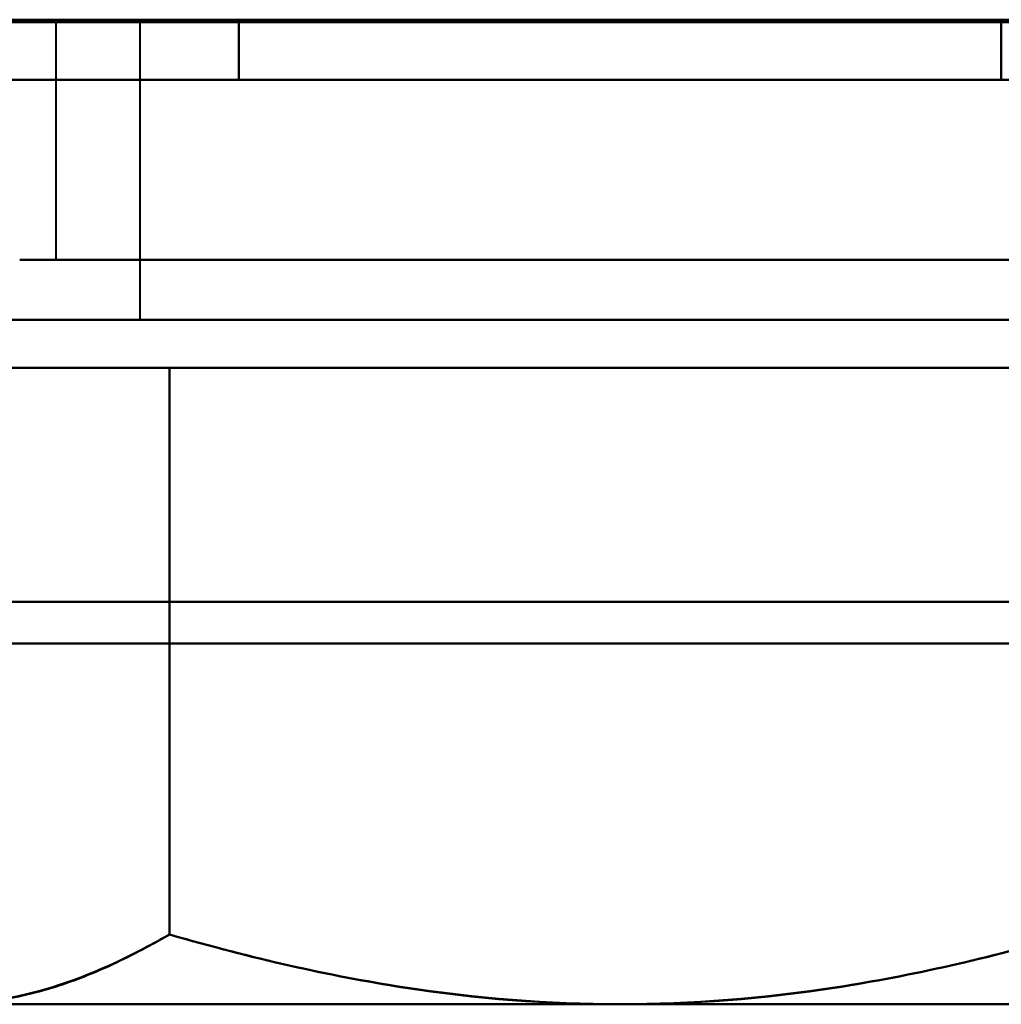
# Model space of a CAD drawing. Header units: millimetres. Extents: x -1442 to 3067, y -120 to 1010.
# Tile 4 of 71: x -320 to -312, y 121 to 129. Entities that reach past the tile are written whole.
import ezdxf

# ---------------------------------------------------------------- set-up
doc = ezdxf.new("R2010")
doc.units = ezdxf.units.MM
doc.layers.add('G-IMPT', color=8, linetype='Continuous', lineweight=40)

# ---------------------------------------------------------------- blocks, each defined once
blk = doc.blocks.new('NEXA 700 CALQUES_dwg-751640-Gauche')
at = {"layer": 'G-IMPT'}
for p, q in [((-315, 128.8523), (-321.65, 128.8523)), ((-308.35, 128.8523), (-321.65, 128.8523)), ((-321.65, 128.8523), (-315, 128.8523)), ((-315, 128.8523), (-321.65, 128.8523)), ((-308.35, 128.8523), (-321.65, 128.8523)), ((-321.65, 128.8523), (-315, 128.8523)), ((-315, 128.8523), (-321.65, 128.8523)), ((-308.35, 128.8523), (-321.65, 128.8523)), ((-321.65, 128.8523), (-315, 128.8523)), ((-315, 128.8523), (-321.65, 128.8523)), ((-308.35, 128.8523), (-321.65, 128.8523)), ((-321.65, 128.8523), (-315, 128.8523)), ((-319.7, 128.8523), (-319.7, 126.8723)), ((-319.7, 128.8523), (-319.7, 126.8723)), ((-319.7, 128.8523), (-319.7, 126.8723)), ((-319.7, 128.8523), (-319.7, 126.8723)), ((-312.65, 128.8523), (-319.7, 128.8523)), ((-319.7, 128.8523), (-315, 128.8523)), ((-312.65, 128.8523), (-319.7, 128.8523)), ((-319.7, 128.8523), (-315, 128.8523)), ((-312.65, 128.8523), (-319.7, 128.8523)), ((-319.7, 128.8523), (-315, 128.8523)), ((-312.65, 128.8523), (-319.7, 128.8523)), ((-319.7, 128.8523), (-315, 128.8523)), ((-319, 128.8523), (-319, 126.3723)), ((-319, 128.8523), (-319, 126.3723)), ((-319, 128.8523), (-319, 126.3723)), ((-319, 128.8523), (-319, 126.3723)), ((-319, 128.8523), (-313, 128.8523)), ((-315, 128.8523), (-319, 128.8523)), ((-319, 128.8523), (-313, 128.8523)), ((-315, 128.8523), (-319, 128.8523)), ((-319, 128.8523), (-313, 128.8523)), ((-315, 128.8523), (-319, 128.8523)), ((-319, 128.8523), (-313, 128.8523)), ((-315, 128.8523), (-319, 128.8523)), ((-315, 128.8523), (-317.35, 128.8523)), ((-315, 128.8523), (-317.35, 128.8523)), ((-315, 128.8523), (-317.35, 128.8523)), ((-315, 128.8523), (-317.35, 128.8523)), ((-317, 128.8523), (-315, 128.8523)), ((-317, 128.8523), (-315, 128.8523)), ((-317, 128.8523), (-315, 128.8523)), ((-317, 128.8523), (-315, 128.8523)), ((-308.35, 128.8523), (-315, 128.8523)), ((-315, 128.8523), (-308.35, 128.8523)), ((-308.35, 128.8523), (-315, 128.8523)), ((-315, 128.8523), (-308.35, 128.8523)), ((-308.35, 128.8523), (-315, 128.8523)), ((-315, 128.8523), (-308.35, 128.8523)), ((-308.35, 128.8523), (-315, 128.8523)), ((-315, 128.8523), (-308.35, 128.8523)), ((-315, 128.8523), (-311, 128.8523)), ((-310.3, 128.8523), (-315, 128.8523)), ((-315, 128.8523), (-310.3, 128.8523)), ((-311, 128.8523), (-315, 128.8523)), ((-315, 128.8523), (-311, 128.8523)), ((-310.3, 128.8523), (-315, 128.8523)), ((-315, 128.8523), (-310.3, 128.8523)), ((-311, 128.8523), (-315, 128.8523)), ((-315, 128.8523), (-311, 128.8523)), ((-310.3, 128.8523), (-315, 128.8523)), ((-315, 128.8523), (-310.3, 128.8523)), ((-311, 128.8523), (-315, 128.8523)), ((-315, 128.8523), (-311, 128.8523)), ((-310.3, 128.8523), (-315, 128.8523)), ((-315, 128.8523), (-310.3, 128.8523)), ((-311, 128.8523), (-315, 128.8523)), ((-361.4, 128.3723), (324.4, 128.3723)), ((325, 128.3723), (-345, 128.3723)), ((-326.4, 128.3723), (324.4, 128.3723)), ((-321.65, 128.3723), (-315, 128.3723)), ((-321.65, 128.3723), (-308.35, 128.3723)), ((-315, 128.3723), (-321.65, 128.3723)), ((-321.65, 128.3723), (-315, 128.3723)), ((-321.65, 128.3723), (-308.35, 128.3723)), ((-315, 128.3723), (-321.65, 128.3723)), ((-321.65, 128.3723), (-315, 128.3723)), ((-321.65, 128.3723), (-308.35, 128.3723)), ((-315, 128.3723), (-321.65, 128.3723)), ((-321.65, 128.3723), (-315, 128.3723)), ((-321.65, 128.3723), (-308.35, 128.3723)), ((-315, 128.3723), (-321.65, 128.3723)), ((-315, 128.3723), (-308.35, 128.3723)), ((-308.35, 128.3723), (-315, 128.3723)), ((-315, 128.3723), (-308.35, 128.3723)), ((-308.35, 128.3723), (-315, 128.3723)), ((-315, 128.3723), (-308.35, 128.3723)), ((-308.35, 128.3723), (-315, 128.3723)), ((-315, 128.3723), (-308.35, 128.3723)), ((-308.35, 128.3723), (-315, 128.3723)), ((-320, 126.8723), (-315, 126.8723)), ((-315, 126.8723), (-320, 126.8723)), ((-320, 126.8723), (-315, 126.8723)), ((-315, 126.8723), (-320, 126.8723)), ((-320, 126.8723), (-315, 126.8723)), ((-315, 126.8723), (-320, 126.8723)), ((-320, 126.8723), (-315, 126.8723)), ((-315, 126.8723), (-320, 126.8723)), ((-319.7, 126.8723), (-312.65, 126.8723)), ((-310.9297, 126.8723), (-319.7, 126.8723)), ((-319.7, 126.8723), (-312.65, 126.8723)), ((-310.9297, 126.8723), (-319.7, 126.8723)), ((-319.7, 126.8723), (-312.65, 126.8723)), ((-310.9297, 126.8723), (-319.7, 126.8723)), ((-319.7, 126.8723), (-312.65, 126.8723)), ((-310.9297, 126.8723), (-319.7, 126.8723)), ((-310.3, 126.8723), (-319.0703, 126.8723)), ((-310.3, 126.8723), (-319.0703, 126.8723)), ((-310.3, 126.8723), (-319.0703, 126.8723)), ((-310.3, 126.8723), (-319.0703, 126.8723)), ((-317.35, 126.8723), (-310.9297, 126.8723)), ((-317.35, 126.8723), (-310.9297, 126.8723)), ((-317.35, 126.8723), (-310.9297, 126.8723)), ((-317.35, 126.8723), (-310.9297, 126.8723)), ((-315, 126.8723), (-310, 126.8723)), ((-310, 126.8723), (-315, 126.8723)), ((-315, 126.8723), (-310, 126.8723)), ((-310, 126.8723), (-315, 126.8723)), ((-315, 126.8723), (-310, 126.8723)), ((-310, 126.8723), (-315, 126.8723)), ((-315, 126.8723), (-310, 126.8723)), ((-310, 126.8723), (-315, 126.8723)), ((-312.65, 126.8723), (-310.3, 126.8723)), ((-312.65, 126.8723), (-310.3, 126.8723)), ((-312.65, 126.8723), (-310.3, 126.8723)), ((-312.65, 126.8723), (-310.3, 126.8723)), ((325, 126.3723), (-345, 126.3723)), ((325, 126.3723), (-345, 126.3723)), ((-321.5, 126.3723), (-309.3708, 126.3723)), ((-321.5, 126.3723), (-309.3708, 126.3723)), ((-309.3708, 126.3723), (-321.5, 126.3723)), ((-309.3708, 126.3723), (-321.5, 126.3723)), ((-321.5, 126.3723), (-309.3708, 126.3723)), ((-321.5, 126.3723), (-309.3708, 126.3723)), ((-309.3708, 126.3723), (-321.5, 126.3723)), ((-309.3708, 126.3723), (-321.5, 126.3723)), ((-320.6292, 126.3723), (-308.5, 126.3723)), ((-320.6292, 126.3723), (-308.5, 126.3723)), ((-308.5, 126.3723), (-320.6292, 126.3723)), ((-308.5, 126.3723), (-320.6292, 126.3723)), ((-320.6292, 126.3723), (-308.5, 126.3723)), ((-320.6292, 126.3723), (-308.5, 126.3723)), ((-308.5, 126.3723), (-320.6292, 126.3723)), ((-308.5, 126.3723), (-320.6292, 126.3723)), ((-315, 126.3723), (-320, 126.3723)), ((-320, 126.3723), (-315, 126.3723)), ((-315, 126.3723), (-320, 126.3723)), ((-320, 126.3723), (-315, 126.3723)), ((-315, 126.3723), (-320, 126.3723)), ((-320, 126.3723), (-315, 126.3723)), ((-315, 126.3723), (-320, 126.3723)), ((-320, 126.3723), (-315, 126.3723)), ((-313, 126.3723), (-319, 126.3723)), ((-319, 126.3723), (-313, 126.3723)), ((-313, 126.3723), (-319, 126.3723)), ((-319, 126.3723), (-313, 126.3723)), ((-313, 126.3723), (-319, 126.3723)), ((-319, 126.3723), (-313, 126.3723)), ((-313, 126.3723), (-319, 126.3723)), ((-319, 126.3723), (-313, 126.3723)), ((-311, 126.3723), (-317, 126.3723)), ((-317, 126.3723), (-311, 126.3723)), ((-311, 126.3723), (-317, 126.3723)), ((-317, 126.3723), (-311, 126.3723)), ((-311, 126.3723), (-317, 126.3723)), ((-317, 126.3723), (-311, 126.3723)), ((-311, 126.3723), (-317, 126.3723)), ((-317, 126.3723), (-311, 126.3723)), ((-310, 126.3723), (-315, 126.3723)), ((-315, 126.3723), (-310, 126.3723)), ((-310, 126.3723), (-315, 126.3723)), ((-315, 126.3723), (-310, 126.3723)), ((-310, 126.3723), (-315, 126.3723)), ((-315, 126.3723), (-310, 126.3723)), ((-310, 126.3723), (-315, 126.3723)), ((-315, 126.3723), (-310, 126.3723)), ((-320.6292, 125.9723), (-315, 125.9723)), ((-320.6292, 125.9723), (-315, 125.9723)), ((-320.6292, 125.9723), (-315, 125.9723)), ((-320.6292, 125.9723), (-315, 125.9723)), ((-315, 125.9723), (-320.6292, 125.9723)), ((-315, 125.9723), (-320.6292, 125.9723)), ((-315, 125.9723), (-320.6292, 125.9723)), ((-315, 125.9723), (-320.6292, 125.9723)), ((-320.6292, 125.9723), (-315, 125.9723)), ((-320.6292, 125.9723), (-315, 125.9723)), ((-320.6292, 125.9723), (-315, 125.9723)), ((-320.6292, 125.9723), (-315, 125.9723)), ((-315, 125.9723), (-320.6292, 125.9723)), ((-315, 125.9723), (-320.6292, 125.9723)), ((-315, 125.9723), (-320.6292, 125.9723)), ((-315, 125.9723), (-320.6292, 125.9723)), ((-315, 125.9723), (-309.3708, 125.9723)), ((-315, 125.9723), (-309.3708, 125.9723)), ((-315, 125.9723), (-309.3708, 125.9723)), ((-315, 125.9723), (-309.3708, 125.9723)), ((-309.3708, 125.9723), (-315, 125.9723)), ((-309.3708, 125.9723), (-315, 125.9723)), ((-309.3708, 125.9723), (-315, 125.9723)), ((-309.3708, 125.9723), (-315, 125.9723)), ((-315, 125.9723), (-309.3708, 125.9723)), ((-315, 125.9723), (-309.3708, 125.9723)), ((-315, 125.9723), (-309.3708, 125.9723)), ((-315, 125.9723), (-309.3708, 125.9723)), ((-309.3708, 125.9723), (-315, 125.9723)), ((-309.3708, 125.9723), (-315, 125.9723)), ((-309.3708, 125.9723), (-315, 125.9723)), ((-309.3708, 125.9723), (-315, 125.9723)), ((-320.6292, 120.6723), (-315, 120.6723)), ((-320.6292, 120.6723), (-315, 120.6723)), ((-320.6292, 120.6723), (-315, 120.6723)), ((-320.6292, 120.6723), (-315, 120.6723)), ((-315, 120.6723), (-320.6292, 120.6723)), ((-315, 120.6723), (-320.6292, 120.6723)), ((-315, 120.6723), (-320.6292, 120.6723)), ((-315, 120.6723), (-320.6292, 120.6723)), ((-320.6292, 120.6723), (-315, 120.6723)), ((-320.6292, 120.6723), (-315, 120.6723)), ((-320.6292, 120.6723), (-315, 120.6723)), ((-320.6292, 120.6723), (-315, 120.6723)), ((-315, 120.6723), (-320.6292, 120.6723)), ((-315, 120.6723), (-320.6292, 120.6723)), ((-315, 120.6723), (-320.6292, 120.6723)), ((-315, 120.6723), (-320.6292, 120.6723)), ((-315, 120.6723), (-309.3708, 120.6723)), ((-315, 120.6723), (-309.3708, 120.6723)), ((-315, 120.6723), (-309.3708, 120.6723)), ((-315, 120.6723), (-309.3708, 120.6723)), ((-309.3708, 120.6723), (-315, 120.6723)), ((-309.3708, 120.6723), (-315, 120.6723)), ((-309.3708, 120.6723), (-315, 120.6723)), ((-309.3708, 120.6723), (-315, 120.6723)), ((-315, 120.6723), (-309.3708, 120.6723)), ((-315, 120.6723), (-309.3708, 120.6723)), ((-315, 120.6723), (-309.3708, 120.6723)), ((-315, 120.6723), (-309.3708, 120.6723)), ((-309.3708, 120.6723), (-315, 120.6723)), ((-309.3708, 120.6723), (-315, 120.6723)), ((-309.3708, 120.6723), (-315, 120.6723)), ((-309.3708, 120.6723), (-315, 120.6723))]:
    blk.add_line(p, q, dxfattribs=at)
at = {"layer": 'G-IMPT', "flags": 128}
for points in [[(-361.4, 128.8723), (-189.95, 128.8723), (-18.5, 128.8723), (152.95, 128.8723), (324.4, 128.8723)], [(-360.9, 128.8723), (-189.7, 128.8723), (-18.5, 128.8723), (152.7, 128.8723), (323.9, 128.8723)], [(323.9, 128.8723), (152.7, 128.8723), (-18.5, 128.8723), (-189.7, 128.8723), (-360.9, 128.8723)], [(-360.9, 128.8723), (-189.7, 128.8723), (-18.5, 128.8723), (152.7, 128.8723), (323.9, 128.8723)], [(323.9, 128.8723), (152.7, 128.8723), (-18.5, 128.8723), (-189.7, 128.8723), (-360.9, 128.8723)], [(323.9, 128.8723), (152.7, 128.8723), (-18.5, 128.8723), (-189.7, 128.8723), (-360.9, 128.8723)], [(-360.9, 128.8723), (-189.7, 128.8723), (-18.5, 128.8723), (152.7, 128.8723), (323.9, 128.8723)], [(-318.1754, 128.8523), (-318.9693, 128.8523), (-319.7631, 128.8523), (-320.557, 128.8523), (-321.3509, 128.8523)], [(-321.3509, 128.8523), (-320.557, 128.8523), (-319.7631, 128.8523), (-318.9693, 128.8523), (-318.1754, 128.8523)], [(-321.3509, 128.8523), (-320.557, 128.8523), (-319.7631, 128.8523), (-318.9693, 128.8523), (-318.1754, 128.8523)], [(-318.1754, 128.8523), (-318.9693, 128.8523), (-319.7631, 128.8523), (-320.557, 128.8523), (-321.3509, 128.8523)], [(-318.1754, 128.8523), (-318.9693, 128.8523), (-319.7631, 128.8523), (-320.557, 128.8523), (-321.3509, 128.8523)], [(-321.3509, 128.8523), (-320.557, 128.8523), (-319.7631, 128.8523), (-318.9693, 128.8523), (-318.1754, 128.8523)], [(-321.3509, 128.8523), (-320.557, 128.8523), (-319.7631, 128.8523), (-318.9693, 128.8523), (-318.1754, 128.8523)], [(-318.1754, 128.8523), (-318.9693, 128.8523), (-319.7631, 128.8523), (-320.557, 128.8523), (-321.3509, 128.8523)], [(-318.1754, 128.8523), (-318.9693, 128.8523), (-319.7631, 128.8523), (-320.557, 128.8523), (-321.3509, 128.8523)], [(-321.3509, 128.8523), (-320.557, 128.8523), (-319.7631, 128.8523), (-318.9693, 128.8523), (-318.1754, 128.8523)], [(-321.3509, 128.8523), (-320.557, 128.8523), (-319.7631, 128.8523), (-318.9693, 128.8523), (-318.1754, 128.8523)], [(-318.1754, 128.8523), (-318.9693, 128.8523), (-319.7631, 128.8523), (-320.557, 128.8523), (-321.3509, 128.8523)], [(-318.1754, 128.8523), (-318.9693, 128.8523), (-319.7631, 128.8523), (-320.557, 128.8523), (-321.3509, 128.8523)], [(-321.3509, 128.8523), (-320.557, 128.8523), (-319.7631, 128.8523), (-318.9693, 128.8523), (-318.1754, 128.8523)], [(-321.3509, 128.8523), (-320.557, 128.8523), (-319.7631, 128.8523), (-318.9693, 128.8523), (-318.1754, 128.8523)], [(-318.1754, 128.8523), (-318.9693, 128.8523), (-319.7631, 128.8523), (-320.557, 128.8523), (-321.3509, 128.8523)], [(-318.1754, 128.3723), (-318.1754, 128.4923), (-318.1754, 128.6123), (-318.1754, 128.7323), (-318.1754, 128.8523)], [(-318.1754, 128.8523), (-318.1754, 128.7323), (-318.1754, 128.6123), (-318.1754, 128.4923), (-318.1754, 128.3723)], [(-318.1754, 128.8523), (-316.5877, 128.8523), (-315, 128.8523), (-313.4123, 128.8523), (-311.8246, 128.8523)], [(-318.1754, 128.3723), (-318.1754, 128.4923), (-318.1754, 128.6123), (-318.1754, 128.7323), (-318.1754, 128.8523)], [(-311.8246, 128.8523), (-313.4123, 128.8523), (-315, 128.8523), (-316.5877, 128.8523), (-318.1754, 128.8523)], [(-318.1754, 128.8523), (-318.1754, 128.7323), (-318.1754, 128.6123), (-318.1754, 128.4923), (-318.1754, 128.3723)], [(-318.1754, 128.8523), (-316.5877, 128.8523), (-315, 128.8523), (-313.4123, 128.8523), (-311.8246, 128.8523)], [(-311.8246, 128.8523), (-313.4123, 128.8523), (-315, 128.8523), (-316.5877, 128.8523), (-318.1754, 128.8523)], [(-318.1754, 128.3723), (-318.1754, 128.4923), (-318.1754, 128.6123), (-318.1754, 128.7323), (-318.1754, 128.8523)], [(-318.1754, 128.8523), (-318.1754, 128.7323), (-318.1754, 128.6123), (-318.1754, 128.4923), (-318.1754, 128.3723)], [(-318.1754, 128.8523), (-316.5877, 128.8523), (-315, 128.8523), (-313.4123, 128.8523), (-311.8246, 128.8523)], [(-318.1754, 128.3723), (-318.1754, 128.4923), (-318.1754, 128.6123), (-318.1754, 128.7323), (-318.1754, 128.8523)], [(-311.8246, 128.8523), (-313.4123, 128.8523), (-315, 128.8523), (-316.5877, 128.8523), (-318.1754, 128.8523)], [(-318.1754, 128.8523), (-318.1754, 128.7323), (-318.1754, 128.6123), (-318.1754, 128.4923), (-318.1754, 128.3723)], [(-318.1754, 128.8523), (-316.5877, 128.8523), (-315, 128.8523), (-313.4123, 128.8523), (-311.8246, 128.8523)], [(-311.8246, 128.8523), (-313.4123, 128.8523), (-315, 128.8523), (-316.5877, 128.8523), (-318.1754, 128.8523)], [(-318.1754, 128.3723), (-318.1754, 128.4923), (-318.1754, 128.6123), (-318.1754, 128.7323), (-318.1754, 128.8523)], [(-318.1754, 128.8523), (-318.1754, 128.7323), (-318.1754, 128.6123), (-318.1754, 128.4923), (-318.1754, 128.3723)], [(-318.1754, 128.8523), (-316.5877, 128.8523), (-315, 128.8523), (-313.4123, 128.8523), (-311.8246, 128.8523)], [(-318.1754, 128.3723), (-318.1754, 128.4923), (-318.1754, 128.6123), (-318.1754, 128.7323), (-318.1754, 128.8523)], [(-311.8246, 128.8523), (-313.4123, 128.8523), (-315, 128.8523), (-316.5877, 128.8523), (-318.1754, 128.8523)], [(-318.1754, 128.8523), (-318.1754, 128.7323), (-318.1754, 128.6123), (-318.1754, 128.4923), (-318.1754, 128.3723)], [(-318.1754, 128.8523), (-316.5877, 128.8523), (-315, 128.8523), (-313.4123, 128.8523), (-311.8246, 128.8523)], [(-311.8246, 128.8523), (-313.4123, 128.8523), (-315, 128.8523), (-316.5877, 128.8523), (-318.1754, 128.8523)], [(-318.1754, 128.3723), (-318.1754, 128.4923), (-318.1754, 128.6123), (-318.1754, 128.7323), (-318.1754, 128.8523)], [(-318.1754, 128.8523), (-318.1754, 128.7323), (-318.1754, 128.6123), (-318.1754, 128.4923), (-318.1754, 128.3723)], [(-318.1754, 128.8523), (-316.5877, 128.8523), (-315, 128.8523), (-313.4123, 128.8523), (-311.8246, 128.8523)], [(-318.1754, 128.3723), (-318.1754, 128.4923), (-318.1754, 128.6123), (-318.1754, 128.7323), (-318.1754, 128.8523)], [(-311.8246, 128.8523), (-313.4123, 128.8523), (-315, 128.8523), (-316.5877, 128.8523), (-318.1754, 128.8523)], [(-318.1754, 128.8523), (-318.1754, 128.7323), (-318.1754, 128.6123), (-318.1754, 128.4923), (-318.1754, 128.3723)], [(-318.1754, 128.8523), (-316.5877, 128.8523), (-315, 128.8523), (-313.4123, 128.8523), (-311.8246, 128.8523)], [(-311.8246, 128.8523), (-313.4123, 128.8523), (-315, 128.8523), (-316.5877, 128.8523), (-318.1754, 128.8523)], [(-311.8246, 128.8523), (-311.8246, 128.7323), (-311.8246, 128.6123), (-311.8246, 128.4923), (-311.8246, 128.3723)], [(-311.8246, 128.8523), (-311.0307, 128.8523), (-310.2369, 128.8523), (-309.443, 128.8523), (-308.6491, 128.8523)], [(-311.8246, 128.3723), (-311.8246, 128.4923), (-311.8246, 128.6123), (-311.8246, 128.7323), (-311.8246, 128.8523)], [(-308.6491, 128.8523), (-309.443, 128.8523), (-310.2369, 128.8523), (-311.0307, 128.8523), (-311.8246, 128.8523)], [(-311.8246, 128.8523), (-311.8246, 128.7323), (-311.8246, 128.6123), (-311.8246, 128.4923), (-311.8246, 128.3723)], [(-311.8246, 128.3723), (-311.8246, 128.4923), (-311.8246, 128.6123), (-311.8246, 128.7323), (-311.8246, 128.8523)], [(-311.8246, 128.8523), (-311.8246, 128.7323), (-311.8246, 128.6123), (-311.8246, 128.4923), (-311.8246, 128.3723)], [(-308.6491, 128.8523), (-309.443, 128.8523), (-310.2369, 128.8523), (-311.0307, 128.8523), (-311.8246, 128.8523)], [(-311.8246, 128.8523), (-311.8246, 128.7323), (-311.8246, 128.6123), (-311.8246, 128.4923), (-311.8246, 128.3723)], [(-311.8246, 128.3723), (-311.8246, 128.4923), (-311.8246, 128.6123), (-311.8246, 128.7323), (-311.8246, 128.8523)], [(-311.8246, 128.8523), (-311.8246, 128.7323), (-311.8246, 128.6123), (-311.8246, 128.4923), (-311.8246, 128.3723)], [(-311.8246, 128.8523), (-311.0307, 128.8523), (-310.2369, 128.8523), (-309.443, 128.8523), (-308.6491, 128.8523)], [(-311.8246, 128.3723), (-311.8246, 128.4923), (-311.8246, 128.6123), (-311.8246, 128.7323), (-311.8246, 128.8523)], [(-308.6491, 128.8523), (-309.443, 128.8523), (-310.2369, 128.8523), (-311.0307, 128.8523), (-311.8246, 128.8523)], [(-311.8246, 128.8523), (-311.8246, 128.7323), (-311.8246, 128.6123), (-311.8246, 128.4923), (-311.8246, 128.3723)], [(-311.8246, 128.3723), (-311.8246, 128.4923), (-311.8246, 128.6123), (-311.8246, 128.7323), (-311.8246, 128.8523)], [(-311.8246, 128.8523), (-311.0307, 128.8523), (-310.2369, 128.8523), (-309.443, 128.8523), (-308.6491, 128.8523)], [(-308.6491, 128.8523), (-309.443, 128.8523), (-310.2369, 128.8523), (-311.0307, 128.8523), (-311.8246, 128.8523)], [(-311.8246, 128.8523), (-311.8246, 128.7323), (-311.8246, 128.6123), (-311.8246, 128.4923), (-311.8246, 128.3723)], [(-311.8246, 128.8523), (-311.0307, 128.8523), (-310.2369, 128.8523), (-309.443, 128.8523), (-308.6491, 128.8523)], [(-311.8246, 128.3723), (-311.8246, 128.4923), (-311.8246, 128.6123), (-311.8246, 128.7323), (-311.8246, 128.8523)], [(-308.6491, 128.8523), (-309.443, 128.8523), (-310.2369, 128.8523), (-311.0307, 128.8523), (-311.8246, 128.8523)], [(-311.8246, 128.8523), (-311.8246, 128.7323), (-311.8246, 128.6123), (-311.8246, 128.4923), (-311.8246, 128.3723)], [(-311.8246, 128.3723), (-311.8246, 128.4923), (-311.8246, 128.6123), (-311.8246, 128.7323), (-311.8246, 128.8523)], [(-311.8246, 128.8523), (-311.0307, 128.8523), (-310.2369, 128.8523), (-309.443, 128.8523), (-308.6491, 128.8523)], [(-308.6491, 128.8523), (-309.443, 128.8523), (-310.2369, 128.8523), (-311.0307, 128.8523), (-311.8246, 128.8523)], [(-361.4, 128.3723), (-189.95, 128.3723), (-18.5, 128.3723), (152.95, 128.3723), (324.4, 128.3723)], [(324.4, 128.3723), (152.95, 128.3723), (-18.5, 128.3723), (-189.95, 128.3723), (-361.4, 128.3723)], [(324.4, 128.3723), (157.05, 128.3723), (-10.3, 128.3723), (-177.65, 128.3723), (-345, 128.3723)], [(-345, 128.3723), (-177.65, 128.3723), (-10.3, 128.3723), (157.05, 128.3723), (324.4, 128.3723)], [(-345, 128.3723), (-177.65, 128.3723), (-10.3, 128.3723), (157.05, 128.3723), (324.4, 128.3723)], [(324.4, 128.3723), (157.05, 128.3723), (-10.3, 128.3723), (-177.65, 128.3723), (-345, 128.3723)], [(-326.4, 128.3723), (-165.3, 128.3723), (-4.2, 128.3723), (156.9, 128.3723), (318, 128.3723)], [(318, 128.3723), (156.9, 128.3723), (-4.2, 128.3723), (-165.3, 128.3723), (-326.4, 128.3723)], [(318, 128.3723), (156.9, 128.3723), (-4.2, 128.3723), (-165.3, 128.3723), (-326.4, 128.3723)], [(-326.4, 128.3723), (-165.3, 128.3723), (-4.2, 128.3723), (156.9, 128.3723), (318, 128.3723)], [(318, 128.3723), (156.9, 128.3723), (-4.2, 128.3723), (-165.3, 128.3723), (-326.4, 128.3723)], [(-326.4, 128.3723), (-165.3, 128.3723), (-4.2, 128.3723), (156.9, 128.3723), (318, 128.3723)], [(324.4, 128.3723), (161.7, 128.3723), (-1, 128.3723), (-163.7, 128.3723), (-326.4, 128.3723)], [(318, 128.3723), (156.9, 128.3723), (-4.2, 128.3723), (-165.3, 128.3723), (-326.4, 128.3723)], [(-326.4, 128.3723), (-165.3, 128.3723), (-4.2, 128.3723), (156.9, 128.3723), (318, 128.3723)], [(-326.4, 128.3723), (-163.7, 128.3723), (-1, 128.3723), (161.7, 128.3723), (324.4, 128.3723)], [(324.4, 128.3723), (161.7, 128.3723), (-1, 128.3723), (-163.7, 128.3723), (-326.4, 128.3723)], [(-326.4, 128.3723), (-163.7, 128.3723), (-1, 128.3723), (161.7, 128.3723), (324.4, 128.3723)], [(324.4, 128.3723), (161.7, 128.3723), (-1, 128.3723), (-163.7, 128.3723), (-326.4, 128.3723)], [(-326.4, 128.3723), (-163.7, 128.3723), (-1, 128.3723), (161.7, 128.3723), (324.4, 128.3723)], [(324.4, 128.3723), (161.7, 128.3723), (-1, 128.3723), (-163.7, 128.3723), (-326.4, 128.3723)], [(-326.4, 128.3723), (-163.7, 128.3723), (-1, 128.3723), (161.7, 128.3723), (324.4, 128.3723)], [(-321.3509, 128.3723), (-320.557, 128.3723), (-319.7631, 128.3723), (-318.9693, 128.3723), (-318.1754, 128.3723)], [(-318.1754, 128.3723), (-318.9693, 128.3723), (-319.7631, 128.3723), (-320.557, 128.3723), (-321.3509, 128.3723)], [(-318.1754, 128.3723), (-318.9693, 128.3723), (-319.7631, 128.3723), (-320.557, 128.3723), (-321.3509, 128.3723)], [(-321.3509, 128.3723), (-320.557, 128.3723), (-319.7631, 128.3723), (-318.9693, 128.3723), (-318.1754, 128.3723)], [(-321.3509, 128.3723), (-320.557, 128.3723), (-319.7631, 128.3723), (-318.9693, 128.3723), (-318.1754, 128.3723)], [(-318.1754, 128.3723), (-318.9693, 128.3723), (-319.7631, 128.3723), (-320.557, 128.3723), (-321.3509, 128.3723)], [(-318.1754, 128.3723), (-318.9693, 128.3723), (-319.7631, 128.3723), (-320.557, 128.3723), (-321.3509, 128.3723)], [(-321.3509, 128.3723), (-320.557, 128.3723), (-319.7631, 128.3723), (-318.9693, 128.3723), (-318.1754, 128.3723)], [(-321.3509, 128.3723), (-320.557, 128.3723), (-319.7631, 128.3723), (-318.9693, 128.3723), (-318.1754, 128.3723)], [(-318.1754, 128.3723), (-318.9693, 128.3723), (-319.7631, 128.3723), (-320.557, 128.3723), (-321.3509, 128.3723)], [(-318.1754, 128.3723), (-318.9693, 128.3723), (-319.7631, 128.3723), (-320.557, 128.3723), (-321.3509, 128.3723)], [(-321.3509, 128.3723), (-320.557, 128.3723), (-319.7631, 128.3723), (-318.9693, 128.3723), (-318.1754, 128.3723)], [(-321.3509, 128.3723), (-320.557, 128.3723), (-319.7631, 128.3723), (-318.9693, 128.3723), (-318.1754, 128.3723)], [(-318.1754, 128.3723), (-318.9693, 128.3723), (-319.7631, 128.3723), (-320.557, 128.3723), (-321.3509, 128.3723)], [(-318.1754, 128.3723), (-318.9693, 128.3723), (-319.7631, 128.3723), (-320.557, 128.3723), (-321.3509, 128.3723)], [(-321.3509, 128.3723), (-320.557, 128.3723), (-319.7631, 128.3723), (-318.9693, 128.3723), (-318.1754, 128.3723)], [(-311.8246, 128.3723), (-313.4123, 128.3723), (-315, 128.3723), (-316.5877, 128.3723), (-318.1754, 128.3723)], [(-318.1754, 128.3723), (-316.5877, 128.3723), (-315, 128.3723), (-313.4123, 128.3723), (-311.8246, 128.3723)], [(-318.1754, 128.3723), (-316.5877, 128.3723), (-315, 128.3723), (-313.4123, 128.3723), (-311.8246, 128.3723)], [(-311.8246, 128.3723), (-313.4123, 128.3723), (-315, 128.3723), (-316.5877, 128.3723), (-318.1754, 128.3723)], [(-311.8246, 128.3723), (-313.4123, 128.3723), (-315, 128.3723), (-316.5877, 128.3723), (-318.1754, 128.3723)], [(-318.1754, 128.3723), (-316.5877, 128.3723), (-315, 128.3723), (-313.4123, 128.3723), (-311.8246, 128.3723)], [(-318.1754, 128.3723), (-316.5877, 128.3723), (-315, 128.3723), (-313.4123, 128.3723), (-311.8246, 128.3723)], [(-311.8246, 128.3723), (-313.4123, 128.3723), (-315, 128.3723), (-316.5877, 128.3723), (-318.1754, 128.3723)], [(-311.8246, 128.3723), (-313.4123, 128.3723), (-315, 128.3723), (-316.5877, 128.3723), (-318.1754, 128.3723)], [(-318.1754, 128.3723), (-316.5877, 128.3723), (-315, 128.3723), (-313.4123, 128.3723), (-311.8246, 128.3723)], [(-318.1754, 128.3723), (-316.5877, 128.3723), (-315, 128.3723), (-313.4123, 128.3723), (-311.8246, 128.3723)], [(-311.8246, 128.3723), (-313.4123, 128.3723), (-315, 128.3723), (-316.5877, 128.3723), (-318.1754, 128.3723)], [(-311.8246, 128.3723), (-313.4123, 128.3723), (-315, 128.3723), (-316.5877, 128.3723), (-318.1754, 128.3723)], [(-318.1754, 128.3723), (-316.5877, 128.3723), (-315, 128.3723), (-313.4123, 128.3723), (-311.8246, 128.3723)], [(-318.1754, 128.3723), (-316.5877, 128.3723), (-315, 128.3723), (-313.4123, 128.3723), (-311.8246, 128.3723)], [(-311.8246, 128.3723), (-313.4123, 128.3723), (-315, 128.3723), (-316.5877, 128.3723), (-318.1754, 128.3723)], [(-308.6491, 128.3723), (-309.443, 128.3723), (-310.2369, 128.3723), (-311.0307, 128.3723), (-311.8246, 128.3723)], [(-308.6491, 128.3723), (-309.443, 128.3723), (-310.2369, 128.3723), (-311.0307, 128.3723), (-311.8246, 128.3723)], [(-311.8246, 128.3723), (-311.0307, 128.3723), (-310.2369, 128.3723), (-309.443, 128.3723), (-308.6491, 128.3723)], [(-308.6491, 128.3723), (-309.443, 128.3723), (-310.2369, 128.3723), (-311.0307, 128.3723), (-311.8246, 128.3723)], [(-311.8246, 128.3723), (-311.0307, 128.3723), (-310.2369, 128.3723), (-309.443, 128.3723), (-308.6491, 128.3723)], [(-311.8246, 128.3723), (-311.0307, 128.3723), (-310.2369, 128.3723), (-309.443, 128.3723), (-308.6491, 128.3723)], [(-308.6491, 128.3723), (-309.443, 128.3723), (-310.2369, 128.3723), (-311.0307, 128.3723), (-311.8246, 128.3723)], [(-308.6491, 128.3723), (-309.443, 128.3723), (-310.2369, 128.3723), (-311.0307, 128.3723), (-311.8246, 128.3723)], [(-311.8246, 128.3723), (-311.0307, 128.3723), (-310.2369, 128.3723), (-309.443, 128.3723), (-308.6491, 128.3723)], [(-311.8246, 128.3723), (-311.0307, 128.3723), (-310.2369, 128.3723), (-309.443, 128.3723), (-308.6491, 128.3723)], [(-308.6491, 128.3723), (-309.443, 128.3723), (-310.2369, 128.3723), (-311.0307, 128.3723), (-311.8246, 128.3723)], [(-345, 126.3723), (-177.5, 126.3723), (-10, 126.3723), (157.5, 126.3723), (325, 126.3723)], [(325, 126.3723), (157.5, 126.3723), (-10, 126.3723), (-177.5, 126.3723), (-345, 126.3723)], [(325, 126.3723), (157.5, 126.3723), (-10, 126.3723), (-177.5, 126.3723), (-345, 126.3723)], [(-345, 126.3723), (-177.5, 126.3723), (-10, 126.3723), (157.5, 126.3723), (325, 126.3723)], [(325, 126.3723), (157.5, 126.3723), (-10, 126.3723), (-177.5, 126.3723), (-345, 126.3723)], [(-345, 126.3723), (-177.5, 126.3723), (-10, 126.3723), (157.5, 126.3723), (325, 126.3723)], [(-345, 126.3723), (-177.5, 126.3723), (-10, 126.3723), (157.5, 126.3723), (325, 126.3723)], [(325, 126.3723), (157.5, 126.3723), (-10, 126.3723), (-177.5, 126.3723), (-345, 126.3723)], [(-338, 126.3723), (-174, 126.3723), (-10, 126.3723), (154, 126.3723), (318, 126.3723)], [(318, 126.3723), (154, 126.3723), (-10, 126.3723), (-174, 126.3723), (-338, 126.3723)], [(318, 126.3723), (154, 126.3723), (-10, 126.3723), (-174, 126.3723), (-338, 126.3723)], [(-338, 126.3723), (-174, 126.3723), (-10, 126.3723), (154, 126.3723), (318, 126.3723)], [(318, 126.3723), (154, 126.3723), (-10, 126.3723), (-174, 126.3723), (-338, 126.3723)], [(-338, 126.3723), (-174, 126.3723), (-10, 126.3723), (154, 126.3723), (318, 126.3723)], [(-338, 126.3723), (-174, 126.3723), (-10, 126.3723), (154, 126.3723), (318, 126.3723)], [(318, 126.3723), (154, 126.3723), (-10, 126.3723), (-174, 126.3723), (-338, 126.3723)], [(-318.7528, 125.9723), (-319.2219, 125.9723), (-319.691, 125.9723), (-320.1601, 125.9723), (-320.6292, 125.9723)], [(-320.6292, 125.9723), (-320.1601, 125.9723), (-319.691, 125.9723), (-319.2219, 125.9723), (-318.7528, 125.9723)], [(-318.7528, 125.9723), (-319.2219, 125.9723), (-319.691, 125.9723), (-320.1601, 125.9723), (-320.6292, 125.9723)], [(-320.6292, 125.9723), (-320.1601, 125.9723), (-319.691, 125.9723), (-319.2219, 125.9723), (-318.7528, 125.9723)], [(-318.7528, 125.9723), (-319.2219, 125.9723), (-319.691, 125.9723), (-320.1601, 125.9723), (-320.6292, 125.9723)], [(-320.6292, 125.9723), (-320.1601, 125.9723), (-319.691, 125.9723), (-319.2219, 125.9723), (-318.7528, 125.9723)], [(-318.7528, 125.9723), (-319.2219, 125.9723), (-319.691, 125.9723), (-320.1601, 125.9723), (-320.6292, 125.9723)], [(-320.6292, 125.9723), (-320.1601, 125.9723), (-319.691, 125.9723), (-319.2219, 125.9723), (-318.7528, 125.9723)], [(-318.7528, 125.9723), (-319.2219, 125.9723), (-319.691, 125.9723), (-320.1601, 125.9723), (-320.6292, 125.9723)], [(-320.6292, 125.9723), (-320.1601, 125.9723), (-319.691, 125.9723), (-319.2219, 125.9723), (-318.7528, 125.9723)], [(-318.7528, 125.9723), (-319.2219, 125.9723), (-319.691, 125.9723), (-320.1601, 125.9723), (-320.6292, 125.9723)], [(-320.6292, 125.9723), (-320.1601, 125.9723), (-319.691, 125.9723), (-319.2219, 125.9723), (-318.7528, 125.9723)], [(-318.7528, 125.9723), (-319.2219, 125.9723), (-319.691, 125.9723), (-320.1601, 125.9723), (-320.6292, 125.9723)], [(-320.6292, 125.9723), (-320.1601, 125.9723), (-319.691, 125.9723), (-319.2219, 125.9723), (-318.7528, 125.9723)], [(-318.7528, 125.9723), (-319.2219, 125.9723), (-319.691, 125.9723), (-320.1601, 125.9723), (-320.6292, 125.9723)], [(-320.6292, 125.9723), (-320.1601, 125.9723), (-319.691, 125.9723), (-319.2219, 125.9723), (-318.7528, 125.9723)], [(-318.7528, 121.2529), (-318.7528, 122.4327), (-318.7528, 123.6126), (-318.7528, 124.7924), (-318.7528, 125.9723)], [(-318.7528, 125.9723), (-317.8146, 125.9723), (-316.8764, 125.9723), (-315.9382, 125.9723), (-315, 125.9723)], [(-315, 125.9723), (-315.9382, 125.9723), (-316.8764, 125.9723), (-317.8146, 125.9723), (-318.7528, 125.9723)], [(-318.7528, 125.9723), (-318.7528, 124.7924), (-318.7528, 123.6126), (-318.7528, 122.4327), (-318.7528, 121.2529)], [(-318.7528, 121.2529), (-318.7528, 122.4327), (-318.7528, 123.6126), (-318.7528, 124.7924), (-318.7528, 125.9723)], [(-318.7528, 125.9723), (-318.7528, 124.7924), (-318.7528, 123.6126), (-318.7528, 122.4327), (-318.7528, 121.2529)], [(-318.7528, 121.2529), (-318.7528, 122.4327), (-318.7528, 123.6126), (-318.7528, 124.7924), (-318.7528, 125.9723)], [(-318.7528, 125.9723), (-317.8146, 125.9723), (-316.8764, 125.9723), (-315.9382, 125.9723), (-315, 125.9723)], [(-315, 125.9723), (-315.9382, 125.9723), (-316.8764, 125.9723), (-317.8146, 125.9723), (-318.7528, 125.9723)], [(-318.7528, 125.9723), (-318.7528, 124.7924), (-318.7528, 123.6126), (-318.7528, 122.4327), (-318.7528, 121.2529)], [(-318.7528, 121.2529), (-318.7528, 122.4327), (-318.7528, 123.6126), (-318.7528, 124.7924), (-318.7528, 125.9723)], [(-318.7528, 125.9723), (-318.7528, 124.7924), (-318.7528, 123.6126), (-318.7528, 122.4327), (-318.7528, 121.2529)], [(-315, 125.9723), (-315.9382, 125.9723), (-316.8764, 125.9723), (-317.8146, 125.9723), (-318.7528, 125.9723)], [(-318.7528, 125.9723), (-317.8146, 125.9723), (-316.8764, 125.9723), (-315.9382, 125.9723), (-315, 125.9723)], [(-315, 125.9723), (-315.9382, 125.9723), (-316.8764, 125.9723), (-317.8146, 125.9723), (-318.7528, 125.9723)], [(-318.7528, 125.9723), (-317.8146, 125.9723), (-316.8764, 125.9723), (-315.9382, 125.9723), (-315, 125.9723)], [(-318.7528, 121.2529), (-318.7528, 122.4327), (-318.7528, 123.6126), (-318.7528, 124.7924), (-318.7528, 125.9723)], [(-318.7528, 125.9723), (-317.8146, 125.9723), (-316.8764, 125.9723), (-315.9382, 125.9723), (-315, 125.9723)], [(-315, 125.9723), (-315.9382, 125.9723), (-316.8764, 125.9723), (-317.8146, 125.9723), (-318.7528, 125.9723)], [(-318.7528, 125.9723), (-318.7528, 124.7924), (-318.7528, 123.6126), (-318.7528, 122.4327), (-318.7528, 121.2529)], [(-318.7528, 121.2529), (-318.7528, 122.4327), (-318.7528, 123.6126), (-318.7528, 124.7924), (-318.7528, 125.9723)], [(-318.7528, 125.9723), (-318.7528, 124.7924), (-318.7528, 123.6126), (-318.7528, 122.4327), (-318.7528, 121.2529)], [(-318.7528, 121.2529), (-318.7528, 122.4327), (-318.7528, 123.6126), (-318.7528, 124.7924), (-318.7528, 125.9723)], [(-318.7528, 125.9723), (-317.8146, 125.9723), (-316.8764, 125.9723), (-315.9382, 125.9723), (-315, 125.9723)], [(-315, 125.9723), (-315.9382, 125.9723), (-316.8764, 125.9723), (-317.8146, 125.9723), (-318.7528, 125.9723)], [(-318.7528, 125.9723), (-318.7528, 124.7924), (-318.7528, 123.6126), (-318.7528, 122.4327), (-318.7528, 121.2529)], [(-318.7528, 121.2529), (-318.7528, 122.4327), (-318.7528, 123.6126), (-318.7528, 124.7924), (-318.7528, 125.9723)], [(-318.7528, 125.9723), (-318.7528, 124.7924), (-318.7528, 123.6126), (-318.7528, 122.4327), (-318.7528, 121.2529)], [(-315, 125.9723), (-315.9382, 125.9723), (-316.8764, 125.9723), (-317.8146, 125.9723), (-318.7528, 125.9723)], [(-318.7528, 125.9723), (-317.8146, 125.9723), (-316.8764, 125.9723), (-315.9382, 125.9723), (-315, 125.9723)], [(-315, 125.9723), (-315.9382, 125.9723), (-316.8764, 125.9723), (-317.8146, 125.9723), (-318.7528, 125.9723)], [(-318.7528, 125.9723), (-317.8146, 125.9723), (-316.8764, 125.9723), (-315.9382, 125.9723), (-315, 125.9723)], [(-315, 125.9723), (-314.0618, 125.9723), (-313.1236, 125.9723), (-312.1854, 125.9723), (-311.2472, 125.9723)], [(-311.2472, 125.9723), (-312.1854, 125.9723), (-313.1236, 125.9723), (-314.0618, 125.9723), (-315, 125.9723)], [(-315, 125.9723), (-314.0618, 125.9723), (-313.1236, 125.9723), (-312.1854, 125.9723), (-311.2472, 125.9723)], [(-311.2472, 125.9723), (-312.1854, 125.9723), (-313.1236, 125.9723), (-314.0618, 125.9723), (-315, 125.9723)], [(-311.2472, 125.9723), (-312.1854, 125.9723), (-313.1236, 125.9723), (-314.0618, 125.9723), (-315, 125.9723)], [(-315, 125.9723), (-314.0618, 125.9723), (-313.1236, 125.9723), (-312.1854, 125.9723), (-311.2472, 125.9723)], [(-311.2472, 125.9723), (-312.1854, 125.9723), (-313.1236, 125.9723), (-314.0618, 125.9723), (-315, 125.9723)], [(-315, 125.9723), (-314.0618, 125.9723), (-313.1236, 125.9723), (-312.1854, 125.9723), (-311.2472, 125.9723)], [(-315, 125.9723), (-314.0618, 125.9723), (-313.1236, 125.9723), (-312.1854, 125.9723), (-311.2472, 125.9723)], [(-311.2472, 125.9723), (-312.1854, 125.9723), (-313.1236, 125.9723), (-314.0618, 125.9723), (-315, 125.9723)], [(-315, 125.9723), (-314.0618, 125.9723), (-313.1236, 125.9723), (-312.1854, 125.9723), (-311.2472, 125.9723)], [(-311.2472, 125.9723), (-312.1854, 125.9723), (-313.1236, 125.9723), (-314.0618, 125.9723), (-315, 125.9723)], [(-311.2472, 125.9723), (-312.1854, 125.9723), (-313.1236, 125.9723), (-314.0618, 125.9723), (-315, 125.9723)], [(-315, 125.9723), (-314.0618, 125.9723), (-313.1236, 125.9723), (-312.1854, 125.9723), (-311.2472, 125.9723)], [(-311.2472, 125.9723), (-312.1854, 125.9723), (-313.1236, 125.9723), (-314.0618, 125.9723), (-315, 125.9723)], [(-315, 125.9723), (-314.0618, 125.9723), (-313.1236, 125.9723), (-312.1854, 125.9723), (-311.2472, 125.9723)], [(325, 124.025), (157.5, 124.025), (-10, 124.025), (-177.5, 124.025), (-345, 124.025)], [(-345, 124.025), (-177.5, 124.025), (-10, 124.025), (157.5, 124.025), (325, 124.025)], [(-345, 124.025), (-177.5, 124.025), (-10, 124.025), (157.5, 124.025), (325, 124.025)], [(325, 124.025), (157.5, 124.025), (-10, 124.025), (-177.5, 124.025), (-345, 124.025)], [(-345, 124.025), (-177.5, 124.025), (-10, 124.025), (157.5, 124.025), (325, 124.025)], [(325, 124.025), (157.5, 124.025), (-10, 124.025), (-177.5, 124.025), (-345, 124.025)], [(-345, 124.025), (-177.5, 124.025), (-10, 124.025), (157.5, 124.025), (325, 124.025)], [(325, 124.025), (157.5, 124.025), (-10, 124.025), (-177.5, 124.025), (-345, 124.025)], [(325, 123.6777), (157.5, 123.6777), (-10, 123.6777), (-177.5, 123.6777), (-345, 123.6777)], [(-345, 123.6777), (-177.5, 123.6777), (-10, 123.6777), (157.5, 123.6777), (325, 123.6777)], [(-345, 123.6777), (-177.5, 123.6777), (-10, 123.6777), (157.5, 123.6777), (325, 123.6777)], [(325, 123.6777), (157.5, 123.6777), (-10, 123.6777), (-177.5, 123.6777), (-345, 123.6777)], [(325, 123.6777), (157.5, 123.6777), (-10, 123.6777), (-177.5, 123.6777), (-345, 123.6777)], [(-345, 123.6777), (-177.5, 123.6777), (-10, 123.6777), (157.5, 123.6777), (325, 123.6777)]]:
    blk.add_lwpolyline(points, dxfattribs=at)
at = {"layer": 'G-IMPT'}
for points, knots in [([(-318.7528, 121.2529), (-318.9277, 121.1529), (-319.2577, 120.9792), (-319.8809, 120.7397), (-320.3259, 120.6714), (-320.6292, 120.6723)], [0, 0, 0, 0, 0.25, 0.5, 1, 1, 1, 1]), ([(-320.6292, 120.6723), (-320.3259, 120.6714), (-319.8809, 120.7397), (-319.2577, 120.9792), (-318.9277, 121.1529), (-318.7528, 121.2529)], [0, 0, 0, 0, 0.5, 0.75, 1, 1, 1, 1]), ([(-318.7528, 121.2529), (-318.9277, 121.1529), (-319.2577, 120.9792), (-319.8809, 120.7397), (-320.3259, 120.6714), (-320.6292, 120.6723)], [0, 0, 0, 0, 0.25, 0.5, 1, 1, 1, 1]), ([(-320.6292, 120.6723), (-320.3259, 120.6714), (-319.8809, 120.7397), (-319.2577, 120.9792), (-318.9277, 121.1529), (-318.7528, 121.2529)], [0, 0, 0, 0, 0.5, 0.75, 1, 1, 1, 1]), ([(-318.7528, 121.2529), (-318.9277, 121.1529), (-319.2577, 120.9792), (-319.8809, 120.7397), (-320.3259, 120.6714), (-320.6292, 120.6723)], [0, 0, 0, 0, 0.25, 0.5, 1, 1, 1, 1]), ([(-320.6292, 120.6723), (-320.3259, 120.6714), (-319.8809, 120.7397), (-319.2577, 120.9792), (-318.9277, 121.1529), (-318.7528, 121.2529)], [0, 0, 0, 0, 0.5, 0.75, 1, 1, 1, 1]), ([(-318.7528, 121.2529), (-318.9277, 121.1529), (-319.2577, 120.9792), (-319.8809, 120.7397), (-320.3259, 120.6714), (-320.6292, 120.6723)], [0, 0, 0, 0, 0.25, 0.5, 1, 1, 1, 1]), ([(-320.6292, 120.6723), (-320.3259, 120.6714), (-319.8809, 120.7397), (-319.2577, 120.9792), (-318.9277, 121.1529), (-318.7528, 121.2529)], [0, 0, 0, 0, 0.5, 0.75, 1, 1, 1, 1]), ([(-315, 120.6723), (-315.6039, 120.6714), (-316.4865, 120.7397), (-317.7378, 120.9792), (-318.4047, 121.1529), (-318.7528, 121.2529)], [0, 0, 0, 0, 0.5, 0.75, 1, 1, 1, 1]), ([(-318.7528, 121.2529), (-318.4047, 121.1529), (-317.7378, 120.9792), (-316.4865, 120.7397), (-315.6039, 120.6714), (-315, 120.6723)], [0, 0, 0, 0, 0.25, 0.5, 1, 1, 1, 1]), ([(-315, 120.6723), (-315.6039, 120.6714), (-316.4865, 120.7397), (-317.7378, 120.9792), (-318.4047, 121.1529), (-318.7528, 121.2529)], [0, 0, 0, 0, 0.5, 0.75, 1, 1, 1, 1]), ([(-318.7528, 121.2529), (-318.4047, 121.1529), (-317.7378, 120.9792), (-316.4865, 120.7397), (-315.6039, 120.6714), (-315, 120.6723)], [0, 0, 0, 0, 0.25, 0.5, 1, 1, 1, 1]), ([(-315, 120.6723), (-315.6039, 120.6714), (-316.4865, 120.7397), (-317.7378, 120.9792), (-318.4047, 121.1529), (-318.7528, 121.2529)], [0, 0, 0, 0, 0.5, 0.75, 1, 1, 1, 1]), ([(-318.7528, 121.2529), (-318.4047, 121.1529), (-317.7378, 120.9792), (-316.4865, 120.7397), (-315.6039, 120.6714), (-315, 120.6723)], [0, 0, 0, 0, 0.25, 0.5, 1, 1, 1, 1]), ([(-315, 120.6723), (-315.6039, 120.6714), (-316.4865, 120.7397), (-317.7378, 120.9792), (-318.4047, 121.1529), (-318.7528, 121.2529)], [0, 0, 0, 0, 0.5, 0.75, 1, 1, 1, 1]), ([(-318.7528, 121.2529), (-318.4047, 121.1529), (-317.7378, 120.9792), (-316.4865, 120.7397), (-315.6039, 120.6714), (-315, 120.6723)], [0, 0, 0, 0, 0.25, 0.5, 1, 1, 1, 1]), ([(-315, 120.6723), (-314.3961, 120.6714), (-313.5135, 120.7397), (-312.2622, 120.9792), (-311.5953, 121.1529), (-311.2472, 121.2529)], [0, 0, 0, 0, 0.5, 0.75, 1, 1, 1, 1]), ([(-311.2472, 121.2529), (-311.5953, 121.1529), (-312.2622, 120.9792), (-313.5135, 120.7397), (-314.3961, 120.6714), (-315, 120.6723)], [0, 0, 0, 0, 0.25, 0.5, 1, 1, 1, 1]), ([(-315, 120.6723), (-314.3961, 120.6714), (-313.5135, 120.7397), (-312.2622, 120.9792), (-311.5953, 121.1529), (-311.2472, 121.2529)], [0, 0, 0, 0, 0.5, 0.75, 1, 1, 1, 1]), ([(-311.2472, 121.2529), (-311.5953, 121.1529), (-312.2622, 120.9792), (-313.5135, 120.7397), (-314.3961, 120.6714), (-315, 120.6723)], [0, 0, 0, 0, 0.25, 0.5, 1, 1, 1, 1]), ([(-315, 120.6723), (-314.3961, 120.6714), (-313.5135, 120.7397), (-312.2622, 120.9792), (-311.5953, 121.1529), (-311.2472, 121.2529)], [0, 0, 0, 0, 0.5, 0.75, 1, 1, 1, 1]), ([(-311.2472, 121.2529), (-311.5953, 121.1529), (-312.2622, 120.9792), (-313.5135, 120.7397), (-314.3961, 120.6714), (-315, 120.6723)], [0, 0, 0, 0, 0.25, 0.5, 1, 1, 1, 1]), ([(-315, 120.6723), (-314.3961, 120.6714), (-313.5135, 120.7397), (-312.2622, 120.9792), (-311.5953, 121.1529), (-311.2472, 121.2529)], [0, 0, 0, 0, 0.5, 0.75, 1, 1, 1, 1]), ([(-311.2472, 121.2529), (-311.5953, 121.1529), (-312.2622, 120.9792), (-313.5135, 120.7397), (-314.3961, 120.6714), (-315, 120.6723)], [0, 0, 0, 0, 0.25, 0.5, 1, 1, 1, 1])]:
    blk.add_open_spline(points, degree=3, knots=knots, dxfattribs=at)
for points in [[(-320.6292, 120.6723), (-320.3307, 120.6725), (-319.7365, 120.7662), (-319.0973, 121.0541), (-318.7528, 121.2529)], [(-318.7528, 121.2529), (-319.0973, 121.0541), (-319.7365, 120.7662), (-320.3307, 120.6725), (-320.6292, 120.6723)], [(-320.6292, 120.6723), (-320.3307, 120.6725), (-319.7365, 120.7662), (-319.0973, 121.0541), (-318.7528, 121.2529)], [(-318.7528, 121.2529), (-319.0973, 121.0541), (-319.7365, 120.7662), (-320.3307, 120.6725), (-320.6292, 120.6723)], [(-320.6292, 120.6723), (-320.3307, 120.6725), (-319.7365, 120.7662), (-319.0973, 121.0541), (-318.7528, 121.2529)], [(-318.7528, 121.2529), (-319.0973, 121.0541), (-319.7365, 120.7662), (-320.3307, 120.6725), (-320.6292, 120.6723)], [(-320.6292, 120.6723), (-320.3307, 120.6725), (-319.7365, 120.7662), (-319.0973, 121.0541), (-318.7528, 121.2529)], [(-318.7528, 121.2529), (-319.0973, 121.0541), (-319.7365, 120.7662), (-320.3307, 120.6725), (-320.6292, 120.6723)], [(-315, 120.6723), (-315.597, 120.6725), (-316.7853, 120.7662), (-318.0637, 121.0541), (-318.7528, 121.2529)], [(-318.7528, 121.2529), (-318.0637, 121.0541), (-316.7853, 120.7662), (-315.597, 120.6725), (-315, 120.6723)], [(-315, 120.6723), (-315.597, 120.6725), (-316.7853, 120.7662), (-318.0637, 121.0541), (-318.7528, 121.2529)], [(-318.7528, 121.2529), (-318.0637, 121.0541), (-316.7853, 120.7662), (-315.597, 120.6725), (-315, 120.6723)], [(-315, 120.6723), (-315.597, 120.6725), (-316.7853, 120.7662), (-318.0637, 121.0541), (-318.7528, 121.2529)], [(-318.7528, 121.2529), (-318.0637, 121.0541), (-316.7853, 120.7662), (-315.597, 120.6725), (-315, 120.6723)], [(-315, 120.6723), (-315.597, 120.6725), (-316.7853, 120.7662), (-318.0637, 121.0541), (-318.7528, 121.2529)], [(-318.7528, 121.2529), (-318.0637, 121.0541), (-316.7853, 120.7662), (-315.597, 120.6725), (-315, 120.6723)], [(-311.2472, 121.2529), (-311.9363, 121.0541), (-313.2147, 120.7662), (-314.403, 120.6725), (-315, 120.6723)], [(-315, 120.6723), (-314.403, 120.6725), (-313.2147, 120.7662), (-311.9363, 121.0541), (-311.2472, 121.2529)], [(-311.2472, 121.2529), (-311.9363, 121.0541), (-313.2147, 120.7662), (-314.403, 120.6725), (-315, 120.6723)], [(-315, 120.6723), (-314.403, 120.6725), (-313.2147, 120.7662), (-311.9363, 121.0541), (-311.2472, 121.2529)], [(-311.2472, 121.2529), (-311.9363, 121.0541), (-313.2147, 120.7662), (-314.403, 120.6725), (-315, 120.6723)], [(-315, 120.6723), (-314.403, 120.6725), (-313.2147, 120.7662), (-311.9363, 121.0541), (-311.2472, 121.2529)], [(-311.2472, 121.2529), (-311.9363, 121.0541), (-313.2147, 120.7662), (-314.403, 120.6725), (-315, 120.6723)], [(-315, 120.6723), (-314.403, 120.6725), (-313.2147, 120.7662), (-311.9363, 121.0541), (-311.2472, 121.2529)]]:
    blk.add_open_spline(points, degree=3, dxfattribs=at)

msp = doc.modelspace()

# ---------------------------------------------------------------- linework, layer by layer
at = {"color": 94, "lineweight": 30}
msp.add_line((-610.6, 128.3723), (608.6, 128.3723), dxfattribs=at)
msp.add_line((-610.6, 128.3723), (608.6, 128.3723), dxfattribs=at)

# ---------------------------------------------------------------- block references
at = {"layer": 'G-IMPT'}
msp.add_blockref('NEXA 700 CALQUES_dwg-751640-Gauche', (0, 0), dxfattribs=at)

doc.saveas('drawing.dxf')
